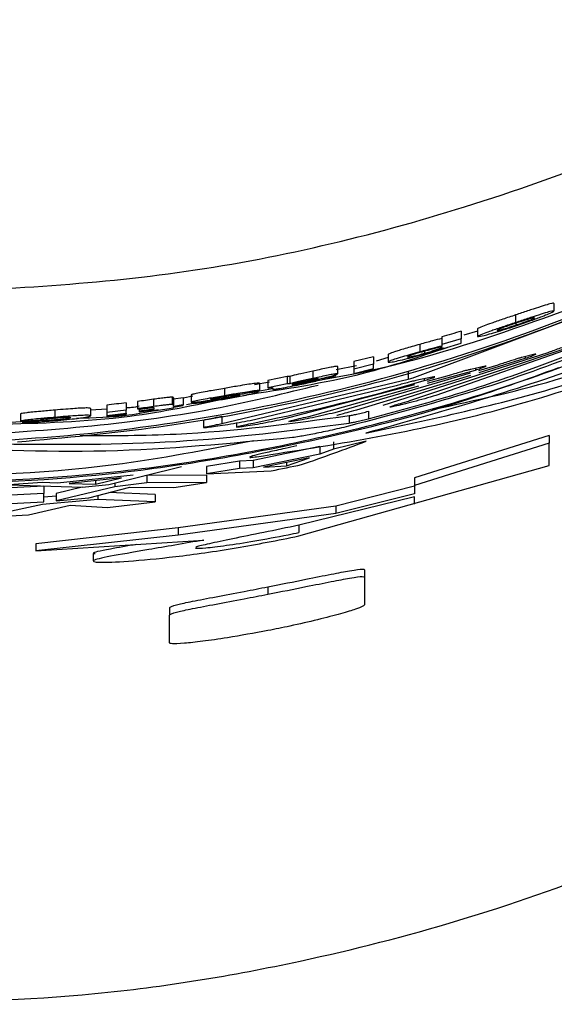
# Paper-space layout '1012-790 Hybird 2way' of a CAD drawing. Header units: millimetres. Extents: x 51 to 2966, y 67 to 3970.
# Tile 32 of 110: x 655 to 670, y 2749 to 2776. Entities that reach past the tile are written whole.
import ezdxf

# ---------------------------------------------------------------- set-up
doc = ezdxf.new("R2010")
doc.units = ezdxf.units.MM

psp = doc.layouts.new('1012-790 Hybird 2way')

# ---------------------------------------------------------------- linework, layer by layer
at = {"color": 7, "linetype": 'Continuous', "lineweight": 25}
for p, q in [((669.698, 2768.154), (669.698, 2767.942)), ((665.845, 2766.11), (670.656, 2767.909)), ((668.638, 2767.834), (668.638, 2767.623)), ((668.642, 2767.601), (668.642, 2767.552)), ((666.591, 2767.225), (666.591, 2767.016)), ((667.131, 2767.385), (667.131, 2767.176)), ((667.581, 2767.385), (667.201, 2767.273)), ((667.581, 2767.446), (667.581, 2767.237)), ((665.708, 2765.464), (670.286, 2766.998)), ((665.981, 2767.019), (665.981, 2766.811)), ((670.911, 2767.173), (666.428, 2765.607)), ((667.131, 2767.176), (666.591, 2767.016)), ((666.591, 2767.016), (666.591, 2766.972)), ((666.636, 2766.908), (667.131, 2767.055)), ((666.636, 2766.921), (666.636, 2766.908)), ((667.131, 2767.055), (667.131, 2767.176)), ((664.699, 2766.676), (664.159, 2766.543)), ((664.699, 2766.676), (664.699, 2766.47)), ((665.105, 2766.654), (664.778, 2766.557)), ((669.53, 2766.79), (664.958, 2765.33)), ((665.105, 2766.736), (665.105, 2766.529)), ((666.116, 2766.83), (666.116, 2766.775)), ((669.174, 2766.748), (668.812, 2766.657)), ((664.227, 2766.425), (663.664, 2766.32)), ((663.709, 2766.411), (663.709, 2766.205)), ((664.159, 2766.543), (664.159, 2766.337)), ((664.699, 2766.47), (664.159, 2766.337)), ((664.699, 2766.349), (664.699, 2766.47)), ((667.792, 2766.416), (667.395, 2766.329)), ((668.149, 2766.448), (667.614, 2766.292)), ((667.628, 2766.243), (668.905, 2766.634)), ((662.313, 2766.129), (661.773, 2766.02)), ((662.384, 2766.134), (662.313, 2766.129)), ((662.313, 2766.129), (662.313, 2765.924)), ((662.384, 2766.134), (662.384, 2765.929)), ((663.024, 2766.282), (663.024, 2766.077)), ((663.664, 2766.155), (663.168, 2766.046)), ((667.378, 2766.223), (663.629, 2765.13)), ((664.159, 2766.216), (664.699, 2766.349)), ((664.159, 2766.337), (664.159, 2766.216)), ((664.238, 2765.208), (667.393, 2766.172)), ((665.661, 2766.262), (665.661, 2766.054)), ((666.375, 2766.118), (665.959, 2766.038)), ((666.731, 2766.139), (666.186, 2765.996)), ((666.199, 2765.942), (667.524, 2766.31)), ((660.498, 2764.828), (665.661, 2766.054)), ((665.296, 2765.868), (661.282, 2764.907)), ((661.818, 2765.978), (661.408, 2765.902)), ((661.547, 2765.951), (661.547, 2765.747)), ((661.773, 2766.02), (661.773, 2765.817)), ((662.313, 2765.924), (661.773, 2765.817)), ((665.837, 2765.904), (662.176, 2764.943)), ((662.384, 2765.929), (662.313, 2765.924)), ((662.448, 2765.914), (662.448, 2765.91)), ((662.909, 2765.028), (665.956, 2765.874)), ((659.127, 2765.559), (659.127, 2765.357)), ((659.701, 2765.585), (659.431, 2765.535)), ((659.656, 2765.622), (659.656, 2765.42)), ((660.579, 2765.803), (660.579, 2765.6)), ((661.007, 2765.643), (661.547, 2765.747)), ((661.276, 2765.695), (661.276, 2765.678)), ((661.909, 2765.787), (661.502, 2765.712)), ((661.502, 2765.738), (661.502, 2765.702)), ((661.908, 2765.819), (661.908, 2765.787)), ((661.913, 2765.815), (661.908, 2765.787)), ((657.315, 2765.34), (657.315, 2765.139)), ((657.855, 2765.402), (657.855, 2765.201)), ((658.17, 2765.44), (658.17, 2765.238)), ((658.611, 2765.501), (658.611, 2765.299)), ((659.431, 2765.545), (659.161, 2765.505)), ((659.161, 2765.544), (659.161, 2765.342)), ((659.431, 2765.343), (659.161, 2765.303)), ((659.161, 2765.303), (659.161, 2765.342)), ((659.161, 2765.286), (659.431, 2765.326)), ((659.161, 2765.268), (659.161, 2765.286)), ((659.431, 2765.545), (659.431, 2765.343)), ((659.431, 2765.326), (659.431, 2765.343)), ((659.756, 2765.393), (659.523, 2765.351)), ((659.701, 2765.417), (659.701, 2765.389)), ((660.611, 2765.547), (660.611, 2765.531)), ((654.928, 2765.098), (654.928, 2764.898)), ((655.877, 2765.201), (655.877, 2765.001)), ((656.864, 2765.248), (656.864, 2765.047)), ((657.315, 2765.227), (656.864, 2765.199)), ((657.855, 2765.201), (657.315, 2765.139)), ((657.315, 2765.139), (657.315, 2765.051)), ((657.315, 2765.051), (657.855, 2765.113)), ((657.855, 2765.1), (657.315, 2765.038)), ((657.315, 2765.016), (657.855, 2765.078)), ((657.315, 2765.051), (657.315, 2765.038)), ((657.315, 2765.038), (657.315, 2765.016)), ((657.855, 2765.113), (657.855, 2765.201)), ((657.855, 2765.113), (657.855, 2765.1)), ((657.855, 2765.078), (657.855, 2765.1)), ((658.17, 2765.238), (658.218, 2765.226)), ((658.62, 2765.228), (658.215, 2765.175)), ((658.215, 2765.227), (658.215, 2765.175)), ((658.215, 2765.157), (658.62, 2765.21)), ((658.215, 2765.175), (658.215, 2765.157)), ((658.62, 2765.179), (659.161, 2765.268)), ((658.62, 2765.264), (658.62, 2765.228)), ((658.62, 2765.21), (658.62, 2765.179)), ((660.498, 2765.031), (660.498, 2764.828)), ((664.029, 2765.049), (664.029, 2764.843)), ((664.562, 2765.169), (664.562, 2764.963)), ((655.491, 2764.911), (654.658, 2764.86)), ((654.928, 2764.898), (655.468, 2764.933)), ((654.973, 2764.901), (654.973, 2764.868)), ((655.513, 2764.944), (655.513, 2764.91)), ((655.881, 2764.984), (655.881, 2764.927)), ((659.992, 2764.919), (659.992, 2764.717)), ((660.904, 2764.837), (660.904, 2764.732)), ((660.066, 2764.715), (659.994, 2764.713)), ((660.085, 2764.716), (660.066, 2764.715)), ((669.568, 2764.5), (665.84, 2763.325)), ((669.568, 2764.5), (669.568, 2764.287)), ((663.214, 2764.191), (661.365, 2763.811)), ((663.214, 2764.191), (663.214, 2763.986)), ((664.5, 2764.34), (663.59, 2764.122)), ((663.59, 2764.327), (663.59, 2764.122)), ((669.568, 2764.287), (665.84, 2763.117)), ((669.568, 2763.668), (669.568, 2764.287)), ((663.214, 2763.986), (661.365, 2763.607)), ((663.59, 2764.122), (663.214, 2763.986)), ((660.988, 2763.793), (660.077, 2763.637)), ((661.365, 2763.811), (660.988, 2763.793)), ((660.988, 2763.793), (660.988, 2763.59)), ((661.365, 2763.811), (661.365, 2763.607)), ((662.927, 2763.883), (661.651, 2763.622)), ((661.651, 2763.622), (662.289, 2763.661)), ((662.289, 2763.661), (662.927, 2763.883)), ((662.289, 2763.752), (662.289, 2763.661)), ((662.636, 2761.719), (669.568, 2763.668)), ((658.043, 2763.403), (655.95, 2763.184)), ((657.37, 2763.142), (659.384, 2763.637)), ((658.427, 2763.394), (658.366, 2763.387)), ((660.077, 2763.404), (658.427, 2763.394)), ((658.427, 2763.394), (658.427, 2763.193)), ((660.077, 2763.637), (660.077, 2763.434)), ((660.988, 2763.59), (660.077, 2763.434)), ((660.077, 2763.434), (661.869, 2763.522)), ((660.077, 2763.404), (660.077, 2763.201)), ((661.365, 2763.607), (660.988, 2763.59)), ((655.524, 2763.201), (654.614, 2763.138)), ((654.614, 2763.138), (656.633, 2763.065)), ((655.95, 2763.184), (655.524, 2763.201)), ((657.72, 2763.324), (656.276, 2763.174)), ((656.276, 2763.174), (656.999, 2763.157)), ((656.633, 2763.065), (657.37, 2763.142)), ((656.999, 2763.157), (657.72, 2763.324)), ((656.999, 2763.249), (656.999, 2763.157)), ((658.427, 2763.193), (657.537, 2763.083)), ((657.537, 2763.183), (657.537, 2763.083)), ((660.077, 2763.201), (658.427, 2763.193)), ((659.173, 2763.062), (660.077, 2763.201)), ((665.84, 2763.325), (665.84, 2763.117)), ((665.84, 2763.117), (665.84, 2762.888)), ((655.568, 2762.894), (652.186, 2762.734)), ((655.568, 2763.095), (654.275, 2763.033)), ((655.568, 2763.095), (655.568, 2762.894)), ((655.568, 2762.661), (655.568, 2762.894)), ((657.537, 2763.083), (655.915, 2762.689)), ((656.635, 2763.065), (655.915, 2762.89)), ((655.915, 2762.89), (655.915, 2762.689)), ((656.818, 2762.773), (657.953, 2763.072)), ((657.069, 2762.839), (657.069, 2762.728)), ((658.657, 2762.87), (657.37, 2762.918)), ((657.953, 2763.072), (659.173, 2763.062)), ((658.657, 2762.87), (658.657, 2762.668)), ((665.84, 2763.096), (663.663, 2762.542)), ((665.84, 2762.888), (663.663, 2762.337)), ((652.272, 2762.503), (655.568, 2762.661)), ((655.535, 2762.588), (654.278, 2762.317)), ((655.151, 2762.308), (656.306, 2762.574)), ((657.069, 2762.728), (655.535, 2762.588)), ((655.915, 2762.823), (655.568, 2762.791)), ((655.915, 2762.689), (656.818, 2762.773)), ((656.306, 2762.574), (657.332, 2762.505)), ((658.657, 2762.668), (657.069, 2762.728)), ((657.332, 2762.505), (658.657, 2762.668)), ((665.84, 2762.798), (662.636, 2762.019)), ((665.84, 2762.596), (665.84, 2762.798)), ((653.396, 2762.212), (655.151, 2762.308)), ((663.663, 2762.542), (659.294, 2761.942)), ((663.663, 2762.337), (659.294, 2761.74)), ((663.663, 2762.542), (663.663, 2762.337)), ((662.636, 2762.022), (662.636, 2761.817)), ((659.294, 2761.942), (655.352, 2761.505)), ((659.294, 2761.74), (655.352, 2761.304)), ((659.294, 2761.942), (659.294, 2761.74)), ((655.352, 2761.304), (660, 2761.605)), ((655.352, 2761.505), (655.352, 2761.304)), ((656.935, 2761.232), (656.935, 2761.031)), ((664.452, 2760.786), (664.452, 2760.579)), ((664.452, 2760.579), (664.452, 2759.813)), ((661.779, 2760.313), (661.779, 2760.109)), ((659.049, 2759.731), (659.049, 2759.529)), ((659.049, 2758.762), (659.049, 2759.529))]:
    psp.add_line(p, q, dxfattribs=at)
at = {"color": 8, "linetype": 'Continuous', "lineweight": 25}
for p, q in [((668.905, 2766.68), (668.905, 2766.634)), ((667.524, 2766.357), (667.524, 2766.31)), ((666.106, 2766.066), (666.106, 2766.019))]:
    psp.add_line(p, q, dxfattribs=at)
at = {"color": 7, "linetype": 'Continuous', "lineweight": 25}
for points, knots in [([(651.303, 2768.412), (653.967, 2768.527), (659.37, 2768.76), (666.068, 2770.358), (671.372, 2772.233), (675.392, 2774.039), (679.264, 2776.17), (683.255, 2778.819), (687.281, 2782.012), (689.813, 2784.597), (691.086, 2785.897)], [0, 0, 0, 0, 0.174947, 0.35476, 0.451932, 0.549108, 0.649244, 0.749384, 0.874055, 1, 1, 1, 1]), ([(686.293, 2775.574), (684.723, 2774.351), (681.563, 2771.892), (676.267, 2768.855), (670.582, 2766.287), (666.527, 2765.138), (664.487, 2764.56)], [0, 0, 0, 0, 0.242147, 0.487227, 0.741904, 1, 1, 1, 1]), ([(682.871, 2774.746), (682.332, 2774.341), (680.578, 2773.025), (677.341, 2771.19), (673.218, 2769.143), (668.87, 2767.511), (665.491, 2766.417), (663.544, 2766.081), (663.138, 2766.011)], [0, 0, 0, 0, 0.092944, 0.302443, 0.51194, 0.727518, 0.943098, 1, 1, 1, 1]), ([(653.319, 2764.299), (654.518, 2764.371), (656.925, 2764.517), (660.943, 2765.108), (665.323, 2766.103), (669.527, 2767.499), (673.131, 2769.007), (675.122, 2770.043), (676.124, 2770.564)], [0, 0, 0, 0, 0.1372122, 0.2755381, 0.4690885, 0.6682731, 0.8330948, 1, 1, 1, 1]), ([(651.303, 2763.14), (653.376, 2763.207), (657.55, 2763.344), (663.826, 2764.478), (670.102, 2766.283), (674.107, 2768.145), (676.124, 2769.083)], [0, 0, 0, 0, 0.241426, 0.486024, 0.741136, 1, 1, 1, 1]), ([(673.436, 2768.052), (672.57, 2767.665), (670.81, 2766.879), (667.626, 2765.718), (665.27, 2765.091), (664.006, 2764.754)], [0, 0, 0, 0, 0.310446, 0.630236, 1, 1, 1, 1]), ([(669.698, 2768.154), (669.683, 2768.157), (669.66, 2768.161), (669.416, 2768.089), (669.141, 2768.001), (668.862, 2767.909), (668.694, 2767.853), (668.638, 2767.834)], [0, 0, 0, 0, 0.348784, 0.537743, 0.726803, 0.91001, 1, 1, 1, 1]), ([(670.656, 2767.909), (669.379, 2767.432), (666.826, 2766.476), (662.777, 2765.42), (658.765, 2764.669), (656.154, 2764.432), (654.84, 2764.312)], [0, 0, 0, 0, 0.269026, 0.538111, 0.767736, 1, 1, 1, 1]), ([(664.487, 2764.56), (666.313, 2764.95), (669.971, 2765.731), (673.582, 2767.153), (675.39, 2767.864)], [0, 0, 0, 0, 0.499168, 1, 1, 1, 1]), ([(668.638, 2767.834), (668.517, 2767.794), (668.275, 2767.712), (667.968, 2767.606), (667.732, 2767.52), (667.599, 2767.465), (667.586, 2767.452), (667.581, 2767.446)], [0, 0, 0, 0, 0.19737, 0.396378, 0.577903, 0.831074, 1, 1, 1, 1]), ([(669.157, 2767.754), (669.157, 2767.756), (669.15, 2767.757), (669.12, 2767.753), (669.092, 2767.746), (669.005, 2767.721), (668.945, 2767.704), (668.838, 2767.67), (668.8, 2767.657), (668.719, 2767.631), (668.677, 2767.617), (668.635, 2767.603)], [0, 0, 0, 0, 0.25, 0.25, 0.5, 0.5, 0.75, 0.75, 0.875, 0.875, 1, 1, 1, 1]), ([(669.698, 2767.942), (669.683, 2767.944), (669.66, 2767.949), (669.416, 2767.877), (669.141, 2767.789), (668.862, 2767.698), (668.694, 2767.642), (668.638, 2767.623)], [0, 0, 0, 0, 0.348839, 0.537814, 0.726893, 0.910071, 1, 1, 1, 1]), ([(668.641, 2767.533), (668.786, 2767.582), (669.059, 2767.675), (669.372, 2767.793), (669.575, 2767.875), (669.684, 2767.925), (669.694, 2767.937), (669.698, 2767.942)], [0, 0, 0, 0, 0.2403136, 0.4527118, 0.6340093, 0.8533442, 1, 1, 1, 1]), ([(668.642, 2767.552), (668.694, 2767.57), (668.8, 2767.606), (668.948, 2767.659), (669.077, 2767.709), (669.148, 2767.742), (669.154, 2767.75), (669.157, 2767.754)], [0, 0, 0, 0, 0.158158, 0.317123, 0.518402, 0.762353, 1, 1, 1, 1]), ([(664.562, 2764.963), (665.282, 2765.156), (666.723, 2765.543), (669.387, 2766.414), (671.115, 2767.131), (672.237, 2767.596)], [0, 0, 0, 0, 0.259592, 0.519261, 1, 1, 1, 1]), ([(668.638, 2767.623), (668.517, 2767.583), (668.275, 2767.502), (667.968, 2767.396), (667.733, 2767.31), (667.599, 2767.255), (667.586, 2767.242), (667.581, 2767.237)], [0, 0, 0, 0, 0.197249, 0.396131, 0.577609, 0.830744, 1, 1, 1, 1]), ([(667.581, 2767.237), (667.596, 2767.235), (667.626, 2767.232), (667.854, 2767.289), (668.142, 2767.373), (668.402, 2767.454), (668.571, 2767.51), (668.641, 2767.533)], [0, 0, 0, 0, 0.2758639, 0.5537627, 0.7188434, 0.8838912, 1, 1, 1, 1]), ([(668.635, 2767.603), (668.583, 2767.586), (668.479, 2767.551), (668.333, 2767.5), (668.205, 2767.452), (668.131, 2767.42), (668.125, 2767.412), (668.122, 2767.408)], [0, 0, 0, 0, 0.15468, 0.310126, 0.507243, 0.746191, 1, 1, 1, 1]), ([(668.122, 2767.408), (668.129, 2767.406), (668.141, 2767.402), (668.272, 2767.437), (668.404, 2767.475), (668.535, 2767.517), (668.612, 2767.542), (668.642, 2767.552)], [0, 0, 0, 0, 0.393944, 0.581242, 0.768754, 0.909784, 1, 1, 1, 1]), ([(666.331, 2765.217), (667.541, 2765.476), (669.91, 2765.982), (672.247, 2766.906), (673.39, 2767.357)], [0, 0, 0, 0, 0.510931, 1, 1, 1, 1]), ([(666.736, 2766.928), (665.967, 2766.671), (664.132, 2766.055), (662.215, 2765.77), (661.102, 2765.604)], [0, 0, 0, 0, 0.419014, 1, 1, 1, 1]), ([(661.458, 2763.908), (663.572, 2764.241), (667.809, 2764.908), (671.993, 2766.403), (674.089, 2767.153)], [0, 0, 0, 0, 0.498959, 1, 1, 1, 1]), ([(665.981, 2767.019), (665.908, 2766.999), (665.837, 2766.979), (665.699, 2766.939), (665.634, 2766.92), (665.516, 2766.885), (665.462, 2766.869), (665.366, 2766.839), (665.323, 2766.826), (665.214, 2766.79), (665.169, 2766.774), (665.115, 2766.749), (665.107, 2766.742), (665.105, 2766.736)], [0, 0, 0, 0, 0.125, 0.125, 0.25, 0.25, 0.375, 0.375, 0.5, 0.5, 0.75, 0.75, 1, 1, 1, 1]), ([(666.591, 2767.18), (666.511, 2767.161), (666.394, 2767.132), (666.168, 2767.071), (666.045, 2767.037), (665.981, 2767.019)], [0, 0, 0, 0, 0.495475, 0.73674, 1, 1, 1, 1]), ([(666.591, 2766.972), (666.511, 2766.952), (666.394, 2766.923), (666.168, 2766.863), (666.045, 2766.829), (665.981, 2766.811)], [0, 0, 0, 0, 0.495574, 0.736779, 1, 1, 1, 1]), ([(665.982, 2766.721), (666.087, 2766.75), (666.282, 2766.806), (666.507, 2766.877), (666.596, 2766.907), (666.636, 2766.921)], [0, 0, 0, 0, 0.390678, 0.725512, 1, 1, 1, 1]), ([(666.599, 2766.939), (666.598, 2766.942), (666.594, 2766.944), (666.568, 2766.943), (666.548, 2766.94), (666.491, 2766.928), (666.468, 2766.923), (666.413, 2766.91), (666.383, 2766.902), (666.314, 2766.884), (666.275, 2766.874), (666.193, 2766.852), (666.15, 2766.84), (666.106, 2766.827)], [0, 0, 0, 0, 0.25, 0.25, 0.5, 0.5, 0.625, 0.625, 0.75, 0.75, 0.875, 0.875, 1, 1, 1, 1]), ([(666.116, 2766.775), (666.165, 2766.789), (666.264, 2766.817), (666.402, 2766.86), (666.52, 2766.899), (666.589, 2766.927), (666.595, 2766.935), (666.599, 2766.939)], [0, 0, 0, 0, 0.151267, 0.303738, 0.491095, 0.725152, 1, 1, 1, 1]), ([(670.194, 2767.019), (670.169, 2767.011), (670.119, 2766.997), (669.99, 2766.953), (669.834, 2766.899), (669.673, 2766.842), (669.574, 2766.806), (669.53, 2766.79)], [0, 0, 0, 0, 0.1992181, 0.3981454, 0.6055086, 0.8246047, 1, 1, 1, 1]), ([(665.981, 2766.811), (665.895, 2766.787), (665.722, 2766.739), (665.474, 2766.666), (665.269, 2766.603), (665.125, 2766.551), (665.112, 2766.537), (665.105, 2766.529)], [0, 0, 0, 0, 0.148324, 0.297406, 0.5009, 0.701593, 1, 1, 1, 1]), ([(665.105, 2766.529), (665.119, 2766.524), (665.14, 2766.517), (665.376, 2766.566), (665.6, 2766.619), (665.818, 2766.675), (665.938, 2766.708), (665.982, 2766.721)], [0, 0, 0, 0, 0.406073, 0.59581, 0.785937, 0.922005, 1, 1, 1, 1]), ([(666.106, 2766.827), (666.061, 2766.815), (665.972, 2766.79), (665.846, 2766.752), (665.734, 2766.716), (665.655, 2766.686), (665.649, 2766.678), (665.645, 2766.673)], [0, 0, 0, 0, 0.1328271, 0.266685, 0.4361808, 0.6553564, 1, 1, 1, 1]), ([(665.645, 2766.673), (665.648, 2766.67), (665.653, 2766.666), (665.708, 2766.673), (665.819, 2766.697), (665.954, 2766.73), (666.063, 2766.761), (666.116, 2766.775)], [0, 0, 0, 0, 0.249827, 0.501402, 0.670826, 0.841262, 1, 1, 1, 1]), ([(668.812, 2766.657), (668.787, 2766.651), (668.737, 2766.637), (668.608, 2766.597), (668.452, 2766.548), (668.29, 2766.496), (668.192, 2766.463), (668.149, 2766.448)], [0, 0, 0, 0, 0.2005866, 0.4008869, 0.6084087, 0.8259692, 1, 1, 1, 1]), ([(668.905, 2766.634), (668.955, 2766.652), (669.056, 2766.688), (669.164, 2766.73), (669.191, 2766.743), (669.204, 2766.75)], [0, 0, 0, 0, 0.337562, 0.67567, 1, 1, 1, 1]), ([(669.201, 2766.751), (669.202, 2766.752), (669.204, 2766.755), (669.183, 2766.75), (669.174, 2766.748)], [0, 0, 0, 0, 0.549386, 1, 1, 1, 1]), ([(651.303, 2763.104), (653.209, 2763.161), (657.04, 2763.275), (662.327, 2764.159), (666.607, 2765.208), (668.935, 2766.053), (669.834, 2766.379)], [0, 0, 0, 0, 0.302042, 0.607422, 0.848254, 1, 1, 1, 1]), ([(663.709, 2766.411), (663.702, 2766.413), (663.69, 2766.416), (663.57, 2766.396), (663.406, 2766.364), (663.213, 2766.323), (663.082, 2766.294), (663.024, 2766.282)], [0, 0, 0, 0, 0.258274, 0.454442, 0.650962, 0.845454, 1, 1, 1, 1]), ([(667.524, 2766.31), (667.574, 2766.327), (667.674, 2766.36), (667.782, 2766.399), (667.809, 2766.411), (667.822, 2766.417)], [0, 0, 0, 0, 0.336841, 0.674159, 1, 1, 1, 1]), ([(667.82, 2766.419), (667.821, 2766.42), (667.823, 2766.423), (667.802, 2766.419), (667.792, 2766.416)], [0, 0, 0, 0, 0.544031, 1, 1, 1, 1]), ([(663.024, 2766.282), (662.91, 2766.256), (662.696, 2766.209), (662.493, 2766.161), (662.406, 2766.139), (662.384, 2766.134)], [0, 0, 0, 0, 0.464028, 0.86709, 1, 1, 1, 1]), ([(662.773, 2765.931), (662.903, 2765.96), (663.108, 2766.004), (663.362, 2766.066), (663.54, 2766.113), (663.622, 2766.139), (663.657, 2766.152), (663.664, 2766.155)], [0, 0, 0, 0, 0.308022, 0.48607, 0.664507, 0.933488, 1, 1, 1, 1]), ([(662.968, 2766.011), (663.078, 2766.036), (663.261, 2766.078), (663.494, 2766.135), (663.63, 2766.173), (663.7, 2766.196), (663.706, 2766.203), (663.709, 2766.205)], [0, 0, 0, 0, 0.286191, 0.475836, 0.666535, 0.845712, 1, 1, 1, 1]), ([(663.709, 2766.205), (663.702, 2766.207), (663.69, 2766.211), (663.57, 2766.191), (663.406, 2766.159), (663.213, 2766.118), (663.082, 2766.089), (663.024, 2766.077)], [0, 0, 0, 0, 0.25835, 0.454547, 0.651092, 0.845593, 1, 1, 1, 1]), ([(665.661, 2766.054), (665.71, 2766.069), (665.78, 2766.089), (665.83, 2766.105), (665.845, 2766.11)], [0, 0, 0, 0, 0.703798, 1, 1, 1, 1]), ([(666.106, 2766.019), (666.156, 2766.035), (666.256, 2766.065), (666.364, 2766.1), (666.391, 2766.112), (666.404, 2766.118)], [0, 0, 0, 0, 0.336186, 0.672741, 1, 1, 1, 1]), ([(666.402, 2766.119), (666.403, 2766.121), (666.405, 2766.124), (666.384, 2766.12), (666.375, 2766.118)], [0, 0, 0, 0, 0.539116, 1, 1, 1, 1]), ([(667.395, 2766.329), (667.37, 2766.323), (667.32, 2766.311), (667.189, 2766.275), (667.033, 2766.23), (666.872, 2766.182), (666.774, 2766.152), (666.731, 2766.139)], [0, 0, 0, 0, 0.201883, 0.403511, 0.611199, 0.827363, 1, 1, 1, 1]), ([(651.303, 2748.763), (653.201, 2748.821), (657.018, 2748.936), (662.29, 2749.802), (667.083, 2751.027), (671.417, 2752.533), (675.649, 2754.416), (680.498, 2757.1), (685.827, 2760.791), (689.322, 2764.229), (691.086, 2765.963)], [0, 0, 0, 0, 0.1277575, 0.256927, 0.3587979, 0.460669, 0.5654982, 0.6703291, 0.8336672, 1, 1, 1, 1]), ([(653.319, 2764.499), (654.516, 2764.574), (656.92, 2764.725), (660.25, 2765.182), (662.269, 2765.675), (663.165, 2765.894)], [0, 0, 0, 0, 0.35549, 0.713876, 1, 1, 1, 1]), ([(661.547, 2765.951), (661.506, 2765.948), (661.437, 2765.943), (661.201, 2765.908), (660.921, 2765.862), (660.703, 2765.824), (660.579, 2765.803)], [0, 0, 0, 0, 0.321268, 0.524076, 0.727245, 1, 1, 1, 1]), ([(661.773, 2765.817), (661.8, 2765.82), (661.828, 2765.823), (661.868, 2765.826), (661.884, 2765.827), (661.91, 2765.824), (661.911, 2765.82), (661.913, 2765.815)], [0, 0, 0, 0, 0.25, 0.25, 0.5, 0.5, 1, 1, 1, 1]), ([(661.908, 2765.787), (661.909, 2765.782), (661.911, 2765.775), (661.982, 2765.78), (662.107, 2765.799), (662.294, 2765.833), (662.525, 2765.879), (662.696, 2765.915), (662.773, 2765.931)], [0, 0, 0, 0, 0.28295, 0.41146, 0.541158, 0.66, 0.84588, 1, 1, 1, 1]), ([(663.024, 2766.077), (662.962, 2766.063), (662.901, 2766.05), (662.782, 2766.023), (662.724, 2766.01), (662.613, 2765.985), (662.563, 2765.973), (662.468, 2765.95), (662.425, 2765.94), (662.384, 2765.929)], [0, 0, 0, 0, 0.25, 0.25, 0.5, 0.5, 0.75, 0.75, 1, 1, 1, 1]), ([(662.806, 2765.956), (662.753, 2765.944), (662.668, 2765.926), (662.56, 2765.905), (662.492, 2765.893), (662.443, 2765.887), (662.446, 2765.891), (662.448, 2765.894)], [0, 0, 0, 0, 0.25045, 0.396693, 0.543778, 0.645971, 1, 1, 1, 1]), ([(662.871, 2766.026), (662.823, 2766.016), (662.726, 2765.994), (662.606, 2765.966), (662.508, 2765.942), (662.447, 2765.923), (662.447, 2765.918), (662.448, 2765.914)], [0, 0, 0, 0, 0.16902, 0.3380281, 0.4946592, 0.6524698, 1, 1, 1, 1]), ([(662.448, 2765.894), (662.532, 2765.913), (662.658, 2765.941), (662.834, 2765.98), (662.923, 2766.001), (662.968, 2766.011)], [0, 0, 0, 0, 0.495879, 0.747805, 1, 1, 1, 1]), ([(662.448, 2765.91), (662.5, 2765.921), (662.579, 2765.939), (662.686, 2765.963), (662.74, 2765.974), (662.767, 2765.98)], [0, 0, 0, 0, 0.499126, 0.749568, 1, 1, 1, 1]), ([(662.767, 2765.98), (662.823, 2765.993), (662.908, 2766.012), (663.019, 2766.038), (663.067, 2766.05), (663.092, 2766.056)], [0, 0, 0, 0, 0.491518, 0.742028, 1, 1, 1, 1]), ([(663.168, 2766.046), (663.147, 2766.039), (663.116, 2766.028), (663.021, 2766.004), (662.919, 2765.98), (662.846, 2765.964), (662.806, 2765.956)], [0, 0, 0, 0, 0.389393, 0.580625, 0.772281, 1, 1, 1, 1]), ([(663.168, 2766.08), (663.165, 2766.081), (663.158, 2766.082), (663.095, 2766.072), (663.015, 2766.056), (662.933, 2766.04), (662.885, 2766.029), (662.871, 2766.026)], [0, 0, 0, 0, 0.266596, 0.485755, 0.704703, 0.911001, 1, 1, 1, 1]), ([(663.092, 2766.056), (663.114, 2766.062), (663.157, 2766.073), (663.166, 2766.078), (663.168, 2766.08), (663.168, 2766.08)], [0, 0, 0, 0, 0.4813066, 0.9268262, 1, 1, 1, 1]), ([(665.959, 2766.038), (665.934, 2766.033), (665.884, 2766.023), (665.753, 2765.99), (665.597, 2765.95), (665.436, 2765.907), (665.339, 2765.88), (665.296, 2765.868)], [0, 0, 0, 0, 0.203081, 0.405966, 0.613838, 0.828724, 1, 1, 1, 1]), ([(659.127, 2765.559), (659.111, 2765.559), (659.093, 2765.558), (659.033, 2765.553), (658.994, 2765.549), (658.897, 2765.538), (658.843, 2765.531), (658.728, 2765.516), (658.67, 2765.509), (658.611, 2765.501)], [0, 0, 0, 0, 0.25, 0.25, 0.5, 0.5, 0.75, 0.75, 1, 1, 1, 1]), ([(659.161, 2765.544), (659.16, 2765.547), (659.159, 2765.551), (659.152, 2765.556), (659.146, 2765.559), (659.127, 2765.559)], [0, 0, 0, 0, 0.5, 0.5, 1, 1, 1, 1]), ([(660.579, 2765.803), (660.435, 2765.778), (660.2, 2765.738), (659.918, 2765.686), (659.743, 2765.651), (659.664, 2765.631), (659.658, 2765.625), (659.656, 2765.622)], [0, 0, 0, 0, 0.3040676, 0.4978553, 0.6916189, 0.8884836, 1, 1, 1, 1]), ([(660.579, 2765.6), (660.435, 2765.575), (660.2, 2765.535), (659.918, 2765.483), (659.743, 2765.448), (659.664, 2765.428), (659.658, 2765.422), (659.656, 2765.42)], [0, 0, 0, 0, 0.304095, 0.497863, 0.691618, 0.888478, 1, 1, 1, 1]), ([(660.196, 2765.509), (660.2, 2765.51), (660.208, 2765.514), (660.267, 2765.527), (660.351, 2765.543), (660.459, 2765.562), (660.54, 2765.576), (660.578, 2765.582)], [0, 0, 0, 0, 0.20178, 0.380139, 0.539142, 0.783349, 1, 1, 1, 1]), ([(661.276, 2765.678), (661.187, 2765.664), (661.004, 2765.634), (660.695, 2765.582), (660.483, 2765.549), (660.377, 2765.532)], [0, 0, 0, 0, 0.318231, 0.6581843, 1, 1, 1, 1]), ([(660.428, 2765.517), (660.511, 2765.53), (660.636, 2765.551), (660.802, 2765.578), (660.881, 2765.591), (660.921, 2765.597)], [0, 0, 0, 0, 0.498443, 0.748367, 1, 1, 1, 1]), ([(660.578, 2765.582), (660.637, 2765.592), (660.736, 2765.609), (660.857, 2765.628), (660.945, 2765.64), (660.987, 2765.643), (661.003, 2765.643), (661.007, 2765.643)], [0, 0, 0, 0, 0.272019, 0.453586, 0.635365, 0.899815, 1, 1, 1, 1]), ([(661.547, 2765.747), (661.506, 2765.744), (661.437, 2765.739), (661.201, 2765.704), (660.921, 2765.658), (660.703, 2765.621), (660.579, 2765.6)], [0, 0, 0, 0, 0.321287, 0.524102, 0.727275, 1, 1, 1, 1]), ([(661.007, 2765.608), (661.005, 2765.607), (661.002, 2765.605), (660.965, 2765.597), (660.902, 2765.584), (660.779, 2765.561), (660.678, 2765.543), (660.611, 2765.531)], [0, 0, 0, 0, 0.113787, 0.228978, 0.376908, 0.590516, 1, 1, 1, 1]), ([(660.624, 2765.516), (660.753, 2765.539), (660.965, 2765.576), (661.231, 2765.63), (661.398, 2765.667), (661.49, 2765.692), (661.498, 2765.698), (661.502, 2765.702)], [0, 0, 0, 0, 0.295819, 0.48132, 0.667759, 0.8417, 1, 1, 1, 1]), ([(660.921, 2765.597), (660.933, 2765.599), (660.958, 2765.603), (660.99, 2765.607), (661.004, 2765.609), (661.006, 2765.608), (661.007, 2765.608)], [0, 0, 0, 0, 0.252094, 0.57588, 0.836538, 1, 1, 1, 1]), ([(661.502, 2765.702), (661.5, 2765.703), (661.494, 2765.706), (661.43, 2765.701), (661.326, 2765.686), (661.276, 2765.678)], [0, 0, 0, 0, 0.251788, 0.642101, 1, 1, 1, 1]), ([(666.428, 2765.607), (666.326, 2765.576), (666.122, 2765.516), (665.798, 2765.428), (665.51, 2765.355), (665.291, 2765.305), (665.167, 2765.282), (665.144, 2765.287), (665.219, 2765.316), (665.384, 2765.369), (665.565, 2765.422), (665.682, 2765.456), (665.708, 2765.464)], [0, 0, 0, 0, 0.113671, 0.227359, 0.340132, 0.449537, 0.555016, 0.657747, 0.75974, 0.86309, 0.969355, 1, 1, 1, 1]), ([(660.677, 2765.526), (659.772, 2765.336), (657.652, 2764.89), (655.483, 2764.833), (654.24, 2764.8)], [0, 0, 0, 0, 0.426391, 1, 1, 1, 1]), ([(658.215, 2765.309), (658.145, 2765.293), (658.026, 2765.267), (657.904, 2765.262), (657.855, 2765.261)], [0, 0, 0, 0, 0.5952566, 1, 1, 1, 1]), ([(658.611, 2765.501), (658.535, 2765.49), (658.459, 2765.48), (658.31, 2765.46), (658.239, 2765.449), (658.17, 2765.44)], [0, 0, 0, 0, 0.5, 0.5, 1, 1, 1, 1]), ([(658.611, 2765.299), (658.536, 2765.289), (658.423, 2765.273), (658.277, 2765.253), (658.206, 2765.243), (658.17, 2765.238)], [0, 0, 0, 0, 0.48805, 0.741868, 1, 1, 1, 1]), ([(659.127, 2765.357), (659.105, 2765.356), (659.068, 2765.355), (658.946, 2765.342), (658.796, 2765.324), (658.68, 2765.308), (658.611, 2765.299)], [0, 0, 0, 0, 0.30184, 0.505466, 0.708876, 1, 1, 1, 1]), ([(659.161, 2765.342), (659.161, 2765.344), (659.16, 2765.347), (659.157, 2765.353), (659.139, 2765.355), (659.127, 2765.357)], [0, 0, 0, 0, 0.250235, 0.500535, 1, 1, 1, 1]), ([(659.656, 2765.42), (659.657, 2765.419), (659.66, 2765.416), (659.687, 2765.416), (659.733, 2765.418), (659.786, 2765.424), (659.812, 2765.427)], [0, 0, 0, 0, 0.251068, 0.499537, 0.744526, 1, 1, 1, 1]), ([(659.701, 2765.389), (659.739, 2765.391), (659.8, 2765.393), (659.994, 2765.416), (660.245, 2765.453), (660.465, 2765.489), (660.606, 2765.513), (660.624, 2765.516)], [0, 0, 0, 0, 0.304896, 0.483448, 0.662268, 0.958231, 1, 1, 1, 1]), ([(659.812, 2765.427), (659.887, 2765.437), (660.014, 2765.453), (660.232, 2765.486), (660.362, 2765.507), (660.428, 2765.517)], [0, 0, 0, 0, 0.411277, 0.703743, 1, 1, 1, 1]), ([(660.611, 2765.531), (660.564, 2765.523), (660.517, 2765.515), (660.426, 2765.501), (660.381, 2765.494), (660.304, 2765.483), (660.272, 2765.479), (660.223, 2765.474), (660.209, 2765.473), (660.196, 2765.473)], [0, 0, 0, 0, 0.25, 0.25, 0.5, 0.5, 0.75, 0.75, 1, 1, 1, 1]), ([(660.243, 2765.512), (660.231, 2765.51), (660.207, 2765.507), (660.197, 2765.507), (660.197, 2765.508), (660.196, 2765.509)], [0, 0, 0, 0, 0.431722, 0.825834, 1, 1, 1, 1]), ([(660.377, 2765.532), (660.365, 2765.53), (660.34, 2765.526), (660.306, 2765.52), (660.272, 2765.515), (660.253, 2765.513), (660.243, 2765.512)], [0, 0, 0, 0, 0.249214, 0.499025, 0.746441, 1, 1, 1, 1]), ([(655.877, 2765.201), (655.743, 2765.19), (655.52, 2765.171), (655.253, 2765.145), (655.054, 2765.123), (654.968, 2765.108), (654.934, 2765.1), (654.928, 2765.098)], [0, 0, 0, 0, 0.276039, 0.459596, 0.642763, 0.938176, 1, 1, 1, 1]), ([(656.864, 2765.248), (656.849, 2765.254), (656.824, 2765.263), (656.642, 2765.258), (656.438, 2765.246), (656.177, 2765.226), (655.981, 2765.21), (655.877, 2765.201)], [0, 0, 0, 0, 0.332231, 0.533236, 0.681266, 0.829846, 1, 1, 1, 1]), ([(656.864, 2765.047), (656.849, 2765.053), (656.824, 2765.061), (656.642, 2765.057), (656.438, 2765.045), (656.177, 2765.026), (655.981, 2765.009), (655.877, 2765.001)], [0, 0, 0, 0, 0.332242, 0.533248, 0.681277, 0.829857, 1, 1, 1, 1]), ([(655.879, 2764.91), (655.991, 2764.92), (656.214, 2764.939), (656.492, 2764.971), (656.711, 2765.002), (656.845, 2765.029), (656.858, 2765.041), (656.864, 2765.047)], [0, 0, 0, 0, 0.179585, 0.36104, 0.517394, 0.74237, 1, 1, 1, 1]), ([(658.742, 2765.208), (658.47, 2765.152), (657.723, 2764.999), (656.96, 2764.981), (656.474, 2764.97)], [0, 0, 0, 0, 0.364085, 1, 1, 1, 1]), ([(656.581, 2764.498), (657.466, 2764.497), (659.95, 2764.496), (662.432, 2764.832), (664.029, 2765.049)], [0, 0, 0, 0, 0.356108, 1, 1, 1, 1]), ([(658.218, 2765.226), (658.256, 2765.232), (658.313, 2765.24), (658.393, 2765.251), (658.434, 2765.256), (658.455, 2765.259)], [0, 0, 0, 0, 0.49475, 0.74527, 1, 1, 1, 1]), ([(658.455, 2765.259), (658.479, 2765.262), (658.516, 2765.267), (658.562, 2765.272), (658.587, 2765.274), (658.597, 2765.275), (658.602, 2765.275)], [0, 0, 0, 0, 0.370096, 0.59234, 0.814822, 1, 1, 1, 1]), ([(658.602, 2765.275), (658.607, 2765.275), (658.617, 2765.274), (658.618, 2765.27), (658.619, 2765.267), (658.62, 2765.266)], [0, 0, 0, 0, 0.286599, 0.570974, 1, 1, 1, 1]), ([(660, 2764.919), (660.003, 2764.923), (660.008, 2764.93), (660.136, 2764.959), (660.313, 2764.995), (660.45, 2765.021), (660.498, 2765.031)], [0, 0, 0, 0, 0.232522, 0.53096, 0.832398, 1, 1, 1, 1]), ([(662.366, 2764.884), (662.363, 2764.884), (662.349, 2764.885), (662.42, 2764.908), (662.578, 2764.949), (662.763, 2764.994), (662.881, 2765.021), (662.909, 2765.028)], [0, 0, 0, 0, 0.061355, 0.342028, 0.625255, 0.913685, 1, 1, 1, 1]), ([(663.629, 2765.13), (663.528, 2765.106), (663.327, 2765.058), (663.007, 2764.988), (662.722, 2764.932), (662.496, 2764.892), (662.424, 2764.884), (662.388, 2764.88)], [0, 0, 0, 0, 0.20336, 0.406747, 0.608792, 0.806672, 1, 1, 1, 1]), ([(663.695, 2765.05), (663.692, 2765.05), (663.678, 2765.051), (663.751, 2765.076), (663.91, 2765.122), (664.093, 2765.17), (664.211, 2765.201), (664.238, 2765.208)], [0, 0, 0, 0, 0.067176, 0.345685, 0.627239, 0.915185, 1, 1, 1, 1]), ([(664.029, 2765.049), (664.055, 2765.053), (664.107, 2765.062), (664.24, 2765.091), (664.397, 2765.127), (664.507, 2765.155), (664.562, 2765.169)], [0, 0, 0, 0, 0.247986, 0.495792, 0.748182, 1, 1, 1, 1]), ([(654.442, 2764.264), (656.04, 2764.252), (659.237, 2764.229), (662.432, 2764.638), (664.029, 2764.843)], [0, 0, 0, 0, 0.4997163, 1, 1, 1, 1]), ([(655.877, 2765.001), (655.743, 2764.989), (655.52, 2764.97), (655.253, 2764.945), (655.054, 2764.922), (654.968, 2764.908), (654.934, 2764.899), (654.928, 2764.898)], [0, 0, 0, 0, 0.276044, 0.459592, 0.64276, 0.938176, 1, 1, 1, 1]), ([(654.973, 2764.868), (655.001, 2764.866), (655.034, 2764.865), (655.13, 2764.865), (655.194, 2764.866), (655.357, 2764.873), (655.456, 2764.878), (655.612, 2764.889), (655.664, 2764.893), (655.771, 2764.901), (655.825, 2764.905), (655.879, 2764.91)], [0, 0, 0, 0, 0.25, 0.25, 0.5, 0.5, 0.75, 0.75, 0.875, 0.875, 1, 1, 1, 1]), ([(655.468, 2764.933), (655.479, 2764.936), (655.5, 2764.942), (655.556, 2764.951), (655.645, 2764.962), (655.749, 2764.972), (655.827, 2764.979), (655.867, 2764.983)], [0, 0, 0, 0, 0.2526, 0.507003, 0.668108, 0.82977, 1, 1, 1, 1]), ([(655.881, 2764.927), (655.834, 2764.923), (655.787, 2764.919), (655.697, 2764.913), (655.657, 2764.911), (655.592, 2764.908), (655.568, 2764.908), (655.532, 2764.908), (655.522, 2764.909), (655.513, 2764.91)], [0, 0, 0, 0, 0.25, 0.25, 0.5, 0.5, 0.75, 0.75, 1, 1, 1, 1]), ([(655.867, 2764.983), (655.912, 2764.986), (656.002, 2764.994), (656.124, 2765.002), (656.231, 2765.006), (656.315, 2765.005), (656.321, 2764.998), (656.324, 2764.993)], [0, 0, 0, 0, 0.12406, 0.2494, 0.39208, 0.597448, 1, 1, 1, 1]), ([(656.324, 2764.993), (656.321, 2764.987), (656.316, 2764.979), (656.188, 2764.959), (656.08, 2764.946), (655.971, 2764.935), (655.904, 2764.929), (655.881, 2764.927)], [0, 0, 0, 0, 0.496862, 0.661414, 0.796516, 0.932418, 1, 1, 1, 1]), ([(660, 2764.717), (660.003, 2764.72), (660.008, 2764.727), (660.136, 2764.757), (660.313, 2764.793), (660.45, 2764.818), (660.498, 2764.828)], [0, 0, 0, 0, 0.232591, 0.531063, 0.832526, 1, 1, 1, 1]), ([(661.282, 2764.907), (661.182, 2764.888), (660.983, 2764.849), (660.665, 2764.795), (660.382, 2764.751), (660.186, 2764.726), (660.112, 2764.719), (660.085, 2764.716)], [0, 0, 0, 0, 0.219482, 0.438995, 0.657313, 0.872541, 1, 1, 1, 1]), ([(662.176, 2764.943), (662.076, 2764.922), (661.876, 2764.879), (661.558, 2764.819), (661.273, 2764.771), (661.052, 2764.738), (660.92, 2764.725), (660.889, 2764.73), (660.96, 2764.753), (661.125, 2764.792), (661.309, 2764.831), (661.428, 2764.855), (661.456, 2764.861)], [0, 0, 0, 0, 0.1105283, 0.2210711, 0.3309635, 0.4390526, 0.5452391, 0.6501975, 0.7549467, 0.8604757, 0.9674958, 1, 1, 1, 1]), ([(664.006, 2764.754), (663.833, 2764.714), (663.489, 2764.632), (663.01, 2764.534), (662.653, 2764.468), (662.519, 2764.45), (662.462, 2764.442)], [0, 0, 0, 0, 0.269195, 0.538553, 0.803245, 1, 1, 1, 1]), ([(664.029, 2764.843), (664.055, 2764.848), (664.107, 2764.857), (664.24, 2764.885), (664.397, 2764.921), (664.507, 2764.949), (664.562, 2764.963)], [0, 0, 0, 0, 0.248015, 0.495874, 0.74827, 1, 1, 1, 1]), ([(651.303, 2763.34), (653.38, 2763.386), (656.768, 2763.461), (660.089, 2764.112), (661.375, 2764.364)], [0, 0, 0, 0, 0.613, 1, 1, 1, 1]), ([(662.462, 2764.442), (660.736, 2764.276), (657.283, 2763.945), (653.828, 2764.112), (652.099, 2764.196)], [0, 0, 0, 0, 0.49967, 1, 1, 1, 1]), ([(662.583, 2764.211), (662.472, 2764.187), (662.189, 2764.126), (661.787, 2764.038), (661.451, 2763.96), (661.27, 2763.912), (661.277, 2763.904), (661.279, 2763.901)], [0, 0, 0, 0, 0.156113, 0.395472, 0.632731, 0.865853, 1, 1, 1, 1]), ([(661.273, 2763.893), (661.311, 2763.894), (661.353, 2763.895), (661.446, 2763.907), (661.458, 2763.908)], [0, 0, 0, 0, 0.869566, 1, 1, 1, 1]), ([(662.636, 2762.019), (662.307, 2761.95), (661.648, 2761.812), (660.768, 2761.635), (660.123, 2761.5), (659.772, 2761.417), (659.783, 2761.401), (659.787, 2761.395)], [0, 0, 0, 0, 0.2202712, 0.4406287, 0.6587286, 0.873532, 1, 1, 1, 1]), ([(659.775, 2761.379), (659.849, 2761.38), (659.998, 2761.381), (660.597, 2761.452), (661.393, 2761.575), (662.118, 2761.709), (662.536, 2761.796), (662.636, 2761.817)], [0, 0, 0, 0, 0.230939, 0.461097, 0.692057, 0.925835, 1, 1, 1, 1]), ([(660, 2761.605), (659.462, 2761.512), (658.385, 2761.325), (657.322, 2761.146), (656.842, 2761.031), (657.023, 2760.981), (657.829, 2761.007), (659.165, 2761.132), (660.84, 2761.363), (662.049, 2761.603), (662.636, 2761.719)], [0, 0, 0, 0, 0.1272, 0.254433, 0.380919, 0.506843, 0.632309, 0.757315, 0.8822, 1, 1, 1, 1]), ([(658.14, 2761.485), (657.882, 2761.44), (657.247, 2761.331), (656.883, 2761.253), (656.975, 2761.235), (656.992, 2761.232)], [0, 0, 0, 0, 0.359024, 0.882438, 1, 1, 1, 1]), ([(661.779, 2760.313), (662.14, 2760.385), (662.785, 2760.512), (663.558, 2760.668), (664.144, 2760.78), (664.418, 2760.813), (664.442, 2760.794), (664.452, 2760.786)], [0, 0, 0, 0, 0.220916, 0.394402, 0.5675, 0.806962, 1, 1, 1, 1]), ([(661.779, 2760.109), (662.14, 2760.18), (662.785, 2760.308), (663.558, 2760.463), (664.144, 2760.574), (664.418, 2760.607), (664.442, 2760.588), (664.452, 2760.579)], [0, 0, 0, 0, 0.22093, 0.394403, 0.567488, 0.807017, 1, 1, 1, 1]), ([(659.049, 2759.731), (659.077, 2759.755), (659.12, 2759.791), (659.65, 2759.906), (660.304, 2760.032), (661.057, 2760.173), (661.558, 2760.27), (661.779, 2760.313)], [0, 0, 0, 0, 0.336263, 0.514679, 0.693904, 0.865357, 1, 1, 1, 1]), ([(659.049, 2759.529), (659.077, 2759.553), (659.12, 2759.589), (659.65, 2759.704), (660.304, 2759.829), (661.057, 2759.97), (661.558, 2760.066), (661.779, 2760.109)], [0, 0, 0, 0, 0.33628, 0.514693, 0.69392, 0.865371, 1, 1, 1, 1]), ([(664.452, 2759.813), (664.422, 2759.784), (664.376, 2759.742), (663.826, 2759.573), (663.187, 2759.406), (662.463, 2759.239), (661.982, 2759.143), (661.779, 2759.103)], [0, 0, 0, 0, 0.349653, 0.526416, 0.70341, 0.874795, 1, 1, 1, 1]), ([(661.779, 2759.103), (661.396, 2759.032), (660.738, 2758.911), (659.943, 2758.799), (659.383, 2758.739), (659.084, 2758.73), (659.06, 2758.751), (659.049, 2758.762)], [0, 0, 0, 0, 0.232483, 0.399391, 0.566239, 0.783164, 1, 1, 1, 1])]:
    psp.add_open_spline(points, degree=3, knots=knots, dxfattribs=at)
for points in [[(667.131, 2767.385), (666.951, 2767.331), (666.771, 2767.277), (666.591, 2767.225)], [(661.456, 2764.861), (663.02, 2765.179), (664.57, 2765.565), (666.106, 2766.019)], [(657.855, 2765.402), (657.675, 2765.381), (657.495, 2765.36), (657.315, 2765.34)], [(660.196, 2765.473), (660.032, 2765.444), (659.866, 2765.416), (659.701, 2765.389)], [(655.513, 2764.91), (655.333, 2764.895), (655.153, 2764.881), (654.973, 2764.868)], [(662.709, 2763.694), (663.306, 2763.899), (663.903, 2764.114), (664.5, 2764.34)], [(661.869, 2763.522), (662.149, 2763.577), (662.429, 2763.634), (662.709, 2763.694)]]:
    psp.add_open_spline(points, degree=3, dxfattribs=at)

doc.saveas('drawing.dxf')
